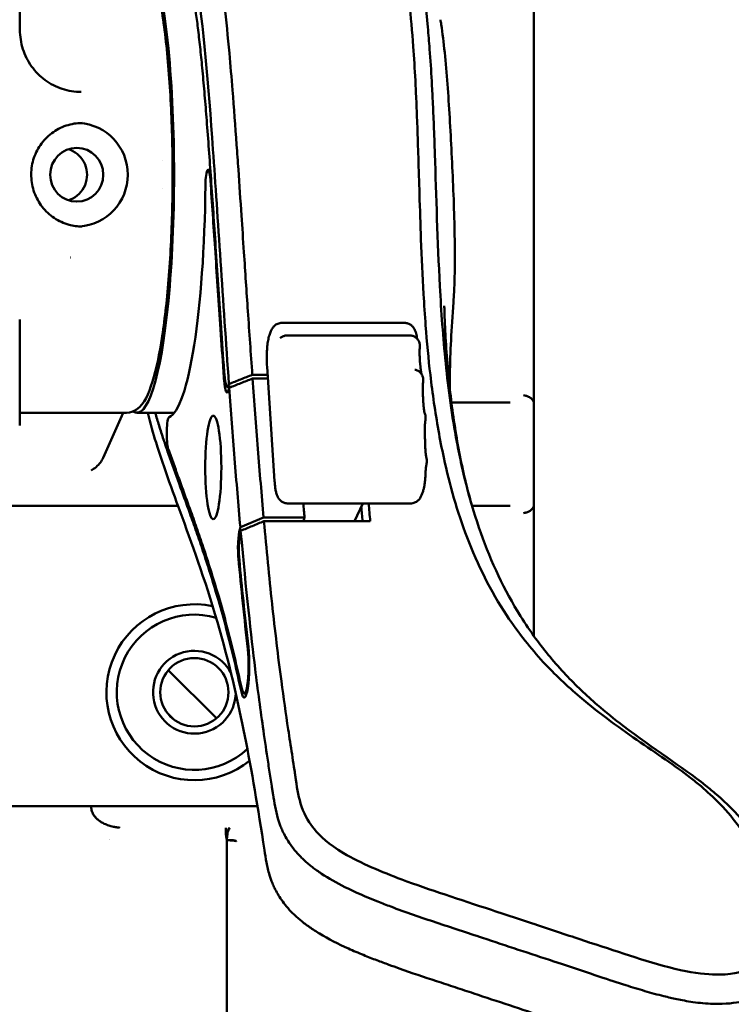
# Model space of a CAD drawing. Header units: millimetres. Extents: x 0 to 14369, y -869 to 2970.
# Tile 171 of 256: x 904 to 939, y 2346 to 2394. Entities that reach past the tile are written whole.
import ezdxf

# ---------------------------------------------------------------- set-up
doc = ezdxf.new("R2010")
doc.units = ezdxf.units.MM
doc.header["$LTSCALE"] = 10
doc.layers.add('Bemaßung (ISO)', color=7, linetype='Continuous', lineweight=25)
doc.layers.add('Sichtbar (ISO)', color=7, linetype='Continuous', lineweight=50)
doc.styles.add('Notiztext (DIN)', font='isocpeur.ttf')
doc.dimstyles.new('Standard (DIN)', dxfattribs={"dimscale": 10, "dimtxt": 3.5, "dimasz": 2.5, "dimexe": 3.175, "dimexo": 0.8, "dimgap": 0.8, "dimtad": 1, "dimrnd": 1e-08, "dimzin": 0, "dimtxsty": 'Notiztext (DIN)', "dimcen": 0.09, "dimdle": 10, "dimclrd": 256, "dimclre": 256, "dimclrt": 256, "dimadec": 0, "dimazin": 0, "dimtfac": 1, "dimtmove": 0, "dimatfit": 3, "dimfxl": 1, "dimtolj": 1, "dimtzin": 0, "dimlwd": -1, "dimlwe": -1, "dimarcsym": 0})

# ---------------------------------------------------------------- blocks, each defined once
blk = doc.blocks.new('*D18')
at = {"layer": 'Bemaßung (ISO)', "transparency": 16777216}
for p, q in [((950.555, 2563.113), (737.425, 2563.113)), ((769.175, 2161.514), (769.175, 2538.113)), ((832.862, 2136.514), (737.425, 2136.514))]:
    blk.add_line(p, q, dxfattribs=at)
for points in [[(765.009, 2538.113), (773.342, 2538.113), (769.175, 2563.113)], [(765.009, 2161.514), (773.342, 2161.514), (769.175, 2136.514)]]:
    blk.add_solid(points, dxfattribs=at)
at = {"layer": 'Defpoints', "color": 0, "transparency": 16777216}
for p in [(769.175, 2563.113), (958.555, 2563.113), (840.862, 2136.514)]:
    blk.add_point(p, dxfattribs=at)
at = {"layer": 'Bemaßung (ISO)', "transparency": 16777216, "insert": (719.175, 2284.189), "char_height": 35, "attachment_point": 1, "rotation": 90, "style": 'Notiztext (DIN)'}
blk.add_mtext('\\A1;426,60', dxfattribs=at)

msp = doc.modelspace()

# ---------------------------------------------------------------- linework, layer by layer
at = {"layer": 'Sichtbar (ISO)'}
for p, q in [((904.225, 2398.514), (904.225, 2393.514)), ((929.069, 2396.514), (929.069, 2376.514)), ((913.429, 2386.754), (913.314, 2386.754)), ((906.676, 2382.514), (906.676, 2382.514)), ((904.225, 2379.514), (904.225, 2374.514)), ((916.884, 2379.355), (922.81, 2379.355)), ((916.284, 2378.759), (916.355, 2378.95)), ((923.06, 2378.75), (917.134, 2378.75)), ((916.795, 2378.618), (916.795, 2378.618)), ((916.196, 2376.851), (915.456, 2376.851)), ((916.534, 2371.713), (916.17, 2377.242)), ((914.328, 2376.404), (914.319, 2376.377)), ((915.468, 2376.669), (916.208, 2376.669)), ((929.069, 2375.396), (929.069, 2376.514)), ((914.464, 2376.271), (914.249, 2376.271)), ((914.304, 2376.105), (914.341, 2376.222)), ((924.999, 2375.797), (924.999, 2375.796)), ((925.037, 2375.514), (925.036, 2375.514)), ((927.914, 2375.514), (925.08, 2375.514)), ((929.069, 2375.396), (929.069, 2370.632)), ((909.381, 2375.014), (904.225, 2375.014)), ((909.219, 2375.014), (908.247, 2372.839)), ((909.875, 2375.014), (911.69, 2375.014)), ((923.706, 2371.234), (923.633, 2371.038)), ((917.177, 2370.634), (923.103, 2370.634)), ((920.39, 2369.78), (920.799, 2370.634)), ((929.069, 2369.514), (929.069, 2370.632)), ((911.866, 2370.514), (892.328, 2370.514)), ((926.713, 2370.514), (926.078, 2370.514)), ((926.713, 2370.514), (927.914, 2370.514)), ((916.004, 2369.954), (914.878, 2369.483)), ((917.979, 2369.954), (916.004, 2369.954)), ((916.019, 2369.78), (921.155, 2369.78)), ((917.928, 2369.78), (917.979, 2369.954)), ((914.878, 2369.483), (914.847, 2369.377)), ((914.891, 2369.302), (914.893, 2369.31)), ((929.069, 2369.514), (929.069, 2364.225)), ((913.723, 2360.256), (911.397, 2362.582)), ((911.397, 2362.582), (913.723, 2360.256)), ((915.183, 2361.46), (915.064, 2361.46)), ((911.337, 2360.521), (911.662, 2360.196)), ((911.662, 2360.196), (911.337, 2360.521)), ((903.336, 2356.014), (915.705, 2356.014)), ((914.226, 2354.366), (914.223, 2354.379)), ((914.226, 2354.366), (914.232, 2293.662))]:
    msp.add_line(p, q, dxfattribs=at)
msp.add_circle((912.655, 2361.514), 1.65, dxfattribs=at)
for centre, radius, start, end in [((912.655, 2361.514), 4.25, 77.9901, 308.907), ((912.655, 2361.514), 3.75, 73.7065, 313.1123), ((912.655, 2361.514), 2, 27.5791, 359.0803), ((910.761, 2355.773), 2.6, 212.1629, 212.1632)]:
    msp.add_arc(centre, radius, start, end, dxfattribs=at)
for centre, major_axis, ratio, start_param, end_param in [((909.875, 2386.514), (0, 11.5), 0.156434, 3.037175, 6.387603), ((923.616, 2393.833), (-0.932, -0.173), 0.738591, 3.127369, 3.127866), ((923.596, 2393.624), (0.988, 0.152), 0.697231, 6.283111, 6.283168), ((906.969, 2386.514), (0, -2.5), 0.987688, 0.053917, 3.087675), ((909.875, 2386.514), (0, 8), 0.156434, 4.797489, 4.798029), ((913.314, 2385.954), (0, 0.8), 0.156434, 5.135492, 7.793006), ((909.875, 2386.514), (0, 8), 0.156434, 4.627069, 4.627316), ((911.323, 2386.731), (0, -11.95), 0.156434, 0.060975, 1.509821), ((914.249, 2377.271), (0, -1), 0.156434, 5.139414, 6.746605), ((914.234, 2377), (0, -1), 0.156434, 5.140851, 6.746617), ((903.925, 2374.514), (0.3, 0), 0.000259, 6.283153, 6.283403), ((911.445, 2374.005), (0, 0.8), 0.156434, 0.060975, 2.718489), ((914.92, 2368.495), (0, -1), 0.156434, 3.631367, 5.247821), ((914.964, 2368.417), (0, 1), 0.156434, 0.484039, 2.109341), ((915.064, 2362.819), (0, -1.559), 0.156434, 5.680378, 8.456789), ((915.064, 2362.819), (0, -1.359), 0.156434, 5.680378, 8.456789), ((908.471, 2355.526), (0.472, 0.07), 0.753306, 3.662225, 4.060756), ((914.177, 2354.323), (0.503, 0), 0.111618, 0.046947, 1.478934)]:
    msp.add_ellipse(centre, major_axis=major_axis, ratio=ratio, start_param=start_param, end_param=end_param, dxfattribs=at)
for centre, major_axis, ratio in [((906.969, 2386.514), (0, 1.3), 0.987688), ((913.569, 2372.372), (0, -2.5), 0.156434)]:
    msp.add_ellipse(centre, major_axis=major_axis, ratio=ratio, dxfattribs=at)
for points, knots in [([(909.381, 2398.014), (909.58, 2398.014), (909.763, 2397.931), (910.129, 2397.646), (910.266, 2397.41), (910.644, 2396.575), (910.842, 2395.809), (911.16, 2394.007), (911.282, 2393.038), (911.469, 2390.925), (911.535, 2389.786), (911.605, 2387.441), (911.611, 2386.236), (911.562, 2383.875), (911.507, 2382.72), (911.343, 2380.572), (911.233, 2379.579), (910.966, 2377.843), (910.809, 2377.106), (910.434, 2375.906), (910.268, 2375.459), (909.728, 2375.081), (909.56, 2375.014), (909.381, 2375.014)], [0, 0, 0, 0, 0.12141, 0.12141, 0.332442, 0.332442, 0.725506, 0.725506, 1.056354, 1.056354, 1.380417, 1.380417, 1.702836, 1.702836, 2.02515, 2.02515, 2.34872, 2.34872, 2.677258, 2.677258, 3.032439, 3.032439, 3.141593, 3.141593, 3.141593, 3.141593]), ([(913.852, 2396.556), (913.942, 2395.983), (914.03, 2395.358), (914.198, 2393.958), (914.276, 2393.173), (914.401, 2391.797), (914.452, 2391.201), (914.569, 2389.741), (914.635, 2388.847), (914.726, 2387.567), (914.755, 2387.165), (914.833, 2386.034), (914.884, 2385.276), (914.971, 2383.968), (915.009, 2383.389), (915.116, 2381.79), (915.176, 2380.878), (915.311, 2378.895), (915.382, 2377.869), (915.456, 2376.851)], [0.000075, 0.000075, 0.000075, 0.000075, 0.248321, 0.248321, 0.524162, 0.524162, 0.726511, 0.726511, 1.017103, 1.017103, 1.147974, 1.147974, 1.390253, 1.390253, 1.583853, 1.583853, 1.895029, 1.895029, 2.230296, 2.230296, 2.230296, 2.230296]), ([(922.813, 2396.556), (922.906, 2396.019), (922.977, 2395.435), (923.116, 2394.143), (923.181, 2393.431), (923.273, 2392.168), (923.306, 2391.616), (923.353, 2390.726), (923.37, 2390.388), (923.402, 2389.644), (923.418, 2389.236), (923.45, 2388.34), (923.466, 2387.847), (923.5, 2386.763), (923.517, 2386.172), (923.558, 2384.838), (923.581, 2384.098), (923.641, 2382.491), (923.68, 2381.64), (923.761, 2380.242), (923.795, 2379.732), (923.894, 2378.428), (923.968, 2377.63), (924.165, 2375.946), (924.296, 2375.041), (924.529, 2373.724), (924.615, 2373.282), (924.993, 2371.537), (925.364, 2370.235), (926.343, 2367.677), (926.972, 2366.407), (928.034, 2364.8), (928.335, 2364.387), (928.924, 2363.643), (929.214, 2363.305), (930.077, 2362.37), (930.664, 2361.819), (932.306, 2360.427), (933.288, 2359.731), (935.167, 2358.44), (936.061, 2357.847), (936.768, 2357.279)], [-3.362966, -3.362966, -3.362966, -3.362966, -3.212837, -3.212837, -3.049792, -3.049792, -2.929055, -2.929055, -2.856102, -2.856102, -2.769215, -2.769215, -2.665488, -2.665488, -2.541546, -2.541546, -2.391557, -2.391557, -2.196097, -2.196097, -2.085597, -2.085597, -1.911423, -1.911423, -1.714411, -1.714411, -1.615284, -1.615284, -1.317484, -1.317484, -1.002374, -1.002374, -0.889461, -0.889461, -0.78902, -0.78902, -0.605156, -0.605156, -0.305713, -0.305713, -0.000034, -0.000034, -0.000034, -0.000034]), ([(912.755, 2395.842), (913.084, 2393.842), (913.335, 2390.811), (913.792, 2384.422), (914.04, 2380.411), (914.328, 2376.404)], [-2.556137, -2.556137, -2.556137, -2.556137, -1.323071, -1.323071, 0, 0, 0, 0]), ([(925.342, 2373.607), (925.107, 2374.861), (924.935, 2376.126), (924.677, 2378.651), (924.588, 2379.9), (924.403, 2383.291), (924.346, 2385.507), (924.262, 2387.982), (924.246, 2388.451), (924.212, 2389.301), (924.195, 2389.688), (924.162, 2390.393), (924.145, 2390.714), (924.098, 2391.553), (924.064, 2392.076), (923.999, 2392.94), (923.97, 2393.292), (923.854, 2394.542), (923.746, 2395.434), (923.625, 2396.185)], [-2.455547, -2.455547, -2.455547, -2.455547, -2.059249, -2.059249, -1.68156, -1.68156, -1.020528, -1.020528, -0.866504, -0.866504, -0.737842, -0.737842, -0.630008, -0.630008, -0.452433, -0.452433, -0.32797, -0.32797, -0.000015, -0.000015, -0.000015, -0.000015]), ([(914.107, 2376.857), (914.095, 2377.017), (914.084, 2377.176), (914.073, 2377.336), (914.025, 2378.017), (913.978, 2378.697), (913.931, 2379.377), (913.889, 2379.991), (913.848, 2380.604), (913.807, 2381.215), (913.765, 2381.826), (913.725, 2382.435), (913.684, 2383.041), (913.647, 2383.592), (913.61, 2384.14), (913.573, 2384.684), (913.536, 2385.227), (913.499, 2385.767), (913.461, 2386.301), (913.427, 2386.784), (913.393, 2387.263), (913.358, 2387.736), (913.323, 2388.209), (913.288, 2388.676), (913.252, 2389.135), (913.219, 2389.552), (913.186, 2389.962), (913.151, 2390.363), (913.117, 2390.765), (913.082, 2391.157), (913.046, 2391.539), (913.013, 2391.889), (912.979, 2392.229), (912.945, 2392.558), (912.91, 2392.885), (912.875, 2393.201), (912.838, 2393.503), (912.804, 2393.783), (912.769, 2394.051), (912.734, 2394.307), (912.698, 2394.564), (912.661, 2394.809), (912.623, 2395.04)], [0, 0, 0, 0, 0.023683, 0.023683, 0.023683, 0.124664, 0.124664, 0.124664, 0.215919, 0.215919, 0.215919, 0.307147, 0.307147, 0.307147, 0.390058, 0.390058, 0.390058, 0.472881, 0.472881, 0.472881, 0.547824, 0.547824, 0.547824, 0.622832, 0.622832, 0.622832, 0.691034, 0.691034, 0.691034, 0.759265, 0.759265, 0.759265, 0.821892, 0.821892, 0.821892, 0.884313, 0.884313, 0.884313, 0.942107, 0.942107, 0.942107, 1, 1, 1, 1]), ([(904.225, 2393.514), (904.225, 2393.199), (904.274, 2392.885), (904.466, 2392.287), (904.609, 2392.003), (904.974, 2391.495), (905.196, 2391.27), (905.697, 2390.901), (905.977, 2390.757), (906.566, 2390.563), (906.875, 2390.514), (907.185, 2390.514)], [1.570796, 1.570796, 1.570796, 1.570796, 1.884956, 1.884956, 2.199115, 2.199115, 2.513274, 2.513274, 2.827433, 2.827433, 3.141593, 3.141593, 3.141593, 3.141593]), ([(924.585, 2393.776), (924.714, 2392.931), (924.808, 2391.944), (924.967, 2389.842), (925.033, 2388.702), (925.15, 2386.375), (925.201, 2385.155), (925.251, 2382.891), (925.254, 2381.813), (925.198, 2380.682), (925.189, 2380.524), (925.178, 2380.368)], [0, 0, 0, 0, 0.348745, 0.348745, 0.696426, 0.696426, 1.052933, 1.052933, 1.391897, 1.391897, 1.448128, 1.448128, 1.448128, 1.448128]), ([(907.235, 2389.014), (906.972, 2389.014), (906.708, 2388.971), (906.208, 2388.802), (905.972, 2388.677), (905.55, 2388.358), (905.364, 2388.164), (905.063, 2387.726), (904.947, 2387.483), (904.797, 2386.972), (904.763, 2386.705), (904.779, 2386.172), (904.829, 2385.908), (905.009, 2385.407), (905.139, 2385.172), (905.464, 2384.754), (905.661, 2384.572), (906.1, 2384.279), (906.343, 2384.168), (906.805, 2384.043), (907.02, 2384.014), (907.235, 2384.014)], [0, 0, 0, 0, 0.321024, 0.321024, 0.641833, 0.641833, 0.962099, 0.962099, 1.281738, 1.281738, 1.600911, 1.600911, 1.919935, 1.919935, 2.239175, 2.239175, 2.558925, 2.558925, 2.879305, 2.879305, 3.141593, 3.141593, 3.141593, 3.141593]), ([(906.571, 2385.278), (906.603, 2385.288), (906.634, 2385.3), (906.825, 2385.379), (906.971, 2385.479), (907.203, 2385.71), (907.304, 2385.856), (907.438, 2386.176), (907.472, 2386.35), (907.472, 2386.677), (907.438, 2386.852), (907.304, 2387.172), (907.203, 2387.318), (906.971, 2387.548), (906.825, 2387.648), (906.634, 2387.728), (906.603, 2387.739), (906.571, 2387.75)], [0.0395461, 0.0395461, 0.0395461, 0.0395461, 0.0490635, 0.0490635, 0.0981269, 0.0981269, 0.1471892, 0.1471892, 0.1962515, 0.1962515, 0.2453138, 0.2453138, 0.294376, 0.294376, 0.3434395, 0.3434395, 0.3529569, 0.3529569, 0.3529569, 0.3529569]), ([(913.428, 2386.283), (913.43, 2386.261), (913.469, 2385.707), (913.544, 2384.607), (913.659, 2382.91), (913.778, 2381.138), (913.906, 2379.232), (914.012, 2377.712), (914.076, 2376.807), (914.092, 2376.584)], [0, 0, 0, 0, 0.00678, 0.177354, 0.348111, 0.535997, 0.723938, 0.93191, 1, 1, 1, 1]), ([(924.735, 2380.187), (924.735, 2380.187), (924.735, 2380.187), (924.735, 2380.185), (924.735, 2380.182), (924.735, 2380.175), (924.735, 2380.17), (924.735, 2380.151), (924.736, 2380.138), (924.737, 2380.091), (924.738, 2380.056), (924.742, 2379.93), (924.745, 2379.832), (924.758, 2379.442), (924.772, 2379.135), (924.838, 2377.9), (924.914, 2376.94), (925.127, 2375.079), (925.259, 2374.176), (925.509, 2372.836), (925.602, 2372.39), (925.805, 2371.512), (925.923, 2371.054), (926.023, 2370.704)], [0.779896, 0.779896, 0.779896, 0.779896, 0.781178, 0.781178, 0.783441, 0.783441, 0.787127, 0.787127, 0.794013, 0.794013, 0.808842, 0.808842, 0.846074, 0.846074, 0.955575, 0.955575, 1.284034, 1.284034, 1.59178, 1.59178, 1.746238, 1.746238, 1.901836, 1.901836, 1.901836, 1.901836]), ([(925.178, 2380.36), (925.085, 2379.047), (925.02, 2377.94), (924.998, 2376.654), (924.996, 2376.443), (924.996, 2376.233)], [0, 0, 0, 0, 0.5733904, 0.5733904, 0.6873579, 0.6873579, 0.6873579, 0.6873579]), ([(916.355, 2378.95), (916.363, 2378.972), (916.372, 2378.994), (916.394, 2379.042), (916.408, 2379.068), (916.444, 2379.125), (916.467, 2379.156), (916.534, 2379.225), (916.58, 2379.264), (916.696, 2379.323), (916.761, 2379.345), (916.849, 2379.354), (916.866, 2379.355), (916.884, 2379.355)], [5.0192644, 5.0192644, 5.0192644, 5.0192644, 5.0989632, 5.0989632, 5.178662, 5.178662, 5.2583607, 5.2583607, 5.3380595, 5.3380595, 5.4019451, 5.4019451, 5.4177582, 5.4177582, 5.4177582, 5.4177582]), ([(922.81, 2379.355), (922.868, 2379.355), (922.926, 2379.344), (923.032, 2379.309), (923.078, 2379.283), (923.162, 2379.225), (923.195, 2379.191), (923.256, 2379.119), (923.278, 2379.082), (923.323, 2378.998), (923.339, 2378.954), (923.367, 2378.869), (923.378, 2378.828), (923.397, 2378.742), (923.405, 2378.699), (923.414, 2378.642), (923.416, 2378.631), (923.418, 2378.621)], [5.4177582, 5.4177582, 5.4177582, 5.4177582, 5.4699443, 5.4699443, 5.5273331, 5.5273331, 5.6004038, 5.6004038, 5.7029297, 5.7029297, 5.8642645, 5.8642645, 6.0255992, 6.0255992, 6.186934, 6.186934, 6.224432, 6.224432, 6.224432, 6.224432]), ([(916.17, 2377.242), (916.163, 2377.349), (916.159, 2377.46), (916.156, 2377.685), (916.157, 2377.799), (916.165, 2378.02), (916.172, 2378.127), (916.191, 2378.329), (916.203, 2378.422), (916.234, 2378.596), (916.252, 2378.674), (916.284, 2378.759)], [3.448468, 3.448468, 3.448468, 3.448468, 3.762627, 3.762627, 4.076787, 4.076787, 4.390946, 4.390946, 4.705105, 4.705105, 5.019264, 5.019264, 5.019264, 5.019264]), ([(916.795, 2378.618), (916.836, 2378.656), (916.884, 2378.687), (916.985, 2378.73), (917.038, 2378.744), (917.106, 2378.75), (917.12, 2378.75), (917.134, 2378.75)], [0, 0, 0, 0, 0.0167094, 0.0167094, 0.03284479, 0.03284479, 0.03703316, 0.03703316, 0.03703316, 0.03703316]), ([(923.06, 2378.75), (923.112, 2378.75), (923.166, 2378.742), (923.265, 2378.708), (923.312, 2378.683), (923.395, 2378.621), (923.432, 2378.583), (923.492, 2378.498), (923.515, 2378.449), (923.545, 2378.349), (923.553, 2378.295), (923.552, 2378.236), (923.551, 2378.23), (923.551, 2378.223)], [0, 0, 0, 0, 0.0158294, 0.0158294, 0.0314221, 0.0314221, 0.04700489, 0.04700489, 0.06269612, 0.06269612, 0.07863314, 0.07863314, 0.08060408, 0.08060408, 0.08060408, 0.08060408]), ([(923.566, 2377.406), (923.561, 2377.451), (923.557, 2377.5), (923.55, 2377.604), (923.547, 2377.659), (923.544, 2377.771), (923.542, 2377.828), (923.542, 2377.943), (923.543, 2378.001), (923.546, 2378.114), (923.548, 2378.17), (923.551, 2378.223)], [3.2598772, 3.2598772, 3.2598772, 3.2598772, 3.4474307, 3.4474307, 3.6349843, 3.6349843, 3.8225379, 3.8225379, 4.0100914, 4.0100914, 4.1975135, 4.1975135, 4.1975135, 4.1975135]), ([(923.594, 2377.124), (923.592, 2377.143), (923.59, 2377.162), (923.587, 2377.2), (923.585, 2377.219), (923.581, 2377.257), (923.579, 2377.275), (923.575, 2377.313), (923.573, 2377.332), (923.57, 2377.369), (923.568, 2377.387), (923.566, 2377.406)], [6.13225173, 6.13225173, 6.13225173, 6.13225173, 6.13878155, 6.13878155, 6.14531136, 6.14531136, 6.15184117, 6.15184117, 6.15837099, 6.15837099, 6.1649008, 6.1649008, 6.1649008, 6.1649008]), ([(915.456, 2376.851), (915.268, 2376.776), (915.079, 2376.702), (914.703, 2376.553), (914.515, 2376.478), (914.328, 2376.404)], [-0.141508, -0.141508, -0.141508, -0.141508, -0.0707358, -0.0707358, -0.0000006, -0.0000006, -0.0000006, -0.0000006]), ([(923.315, 2377.095), (923.368, 2377.085), (923.419, 2377.067), (923.511, 2377.016), (923.553, 2376.982), (923.623, 2376.906), (923.653, 2376.861), (923.695, 2376.767), (923.709, 2376.715), (923.717, 2376.632), (923.717, 2376.6), (923.714, 2376.569)], [0, 0, 0, 0, 0.01596007, 0.01596007, 0.03163757, 0.03163757, 0.04724508, 0.04724508, 0.06284731, 0.06284731, 0.07241895, 0.07241895, 0.07241895, 0.07241895]), ([(923.594, 2377.124), (923.599, 2377.075), (923.604, 2377.031), (923.615, 2376.953), (923.621, 2376.921), (923.627, 2376.896)], [2.9906591, 2.9906591, 2.9906591, 2.9906591, 3.188167, 3.188167, 3.3851315, 3.3851315, 3.3851315, 3.3851315]), ([(914.341, 2376.222), (914.529, 2376.297), (914.717, 2376.371), (915.092, 2376.52), (915.28, 2376.595), (915.468, 2376.669)], [-0.1414596, -0.1414596, -0.1414596, -0.1414596, -0.0707421, -0.0707421, -0.0000296, -0.0000296, -0.0000296, -0.0000296]), ([(915.468, 2376.669), (915.55, 2375.525), (915.635, 2374.398), (915.813, 2372.156), (915.906, 2371.047), (916.004, 2369.954)], [-0.7535239, -0.7535239, -0.7535239, -0.7535239, -0.377716, -0.377716, -0.0000033, -0.0000033, -0.0000033, -0.0000033]), ([(923.706, 2375.746), (923.702, 2375.798), (923.7, 2375.852), (923.696, 2375.964), (923.695, 2376.022), (923.694, 2376.137), (923.695, 2376.195), (923.698, 2376.308), (923.7, 2376.364), (923.706, 2376.471), (923.71, 2376.521), (923.714, 2376.569)], [3.4443938, 3.4443938, 3.4443938, 3.4443938, 3.6321244, 3.6321244, 3.8198549, 3.8198549, 4.0075854, 4.0075854, 4.1953159, 4.1953159, 4.3828644, 4.3828644, 4.3828644, 4.3828644]), ([(914.341, 2376.222), (914.423, 2375.088), (914.509, 2373.941), (914.687, 2371.69), (914.78, 2370.577), (914.878, 2369.483)], [-0.757357, -0.757357, -0.757357, -0.757357, -0.3779386, -0.3779386, -0.000001, -0.000001, -0.000001, -0.000001]), ([(928.569, 2375.859), (928.605, 2375.855), (928.641, 2375.847), (928.677, 2375.837), (928.69, 2375.834), (928.702, 2375.83), (928.714, 2375.826), (928.735, 2375.819), (928.756, 2375.811), (928.776, 2375.803), (928.801, 2375.792), (928.825, 2375.78), (928.848, 2375.767), (928.852, 2375.764), (928.856, 2375.762), (928.86, 2375.76), (928.873, 2375.752), (928.885, 2375.744), (928.896, 2375.737), (928.907, 2375.729), (928.918, 2375.721), (928.928, 2375.713), (928.938, 2375.704), (928.948, 2375.696), (928.957, 2375.687), (928.967, 2375.678), (928.976, 2375.669), (928.984, 2375.66), (929.003, 2375.639), (929.019, 2375.617), (929.032, 2375.595)], [0.0000014, 0.0000014, 0.0000014, 0.0000014, 0.1846104, 0.1846104, 0.1846104, 0.25, 0.25, 0.25, 0.3599733, 0.3599733, 0.3599733, 0.5, 0.5, 0.5, 0.5237855, 0.5237855, 0.5237855, 0.600271, 0.600271, 0.600271, 0.6748101, 0.6748101, 0.6748101, 0.75, 0.75, 0.75, 0.8270836, 0.8270836, 0.8270836, 1, 1, 1, 1]), ([(923.727, 2375.416), (923.725, 2375.438), (923.724, 2375.46), (923.721, 2375.504), (923.72, 2375.526), (923.717, 2375.57), (923.716, 2375.592), (923.713, 2375.636), (923.712, 2375.658), (923.709, 2375.702), (923.707, 2375.724), (923.706, 2375.746)], [5.9455638, 5.9455638, 5.9455638, 5.9455638, 5.95252786, 5.95252786, 5.95949193, 5.95949193, 5.966456, 5.966456, 5.97342006, 5.97342006, 5.98038413, 5.98038413, 5.98038413, 5.98038413]), ([(923.727, 2375.416), (923.73, 2375.362), (923.734, 2375.31), (923.743, 2375.216), (923.749, 2375.172), (923.76, 2375.097), (923.766, 2375.065), (923.774, 2375.026), (923.777, 2375.014), (923.779, 2375.006)], [2.8039711, 2.8039711, 2.8039711, 2.8039711, 2.9960701, 2.9960701, 3.1881691, 3.1881691, 3.3802681, 3.3802681, 3.5024342, 3.5024342, 3.5024342, 3.5024342]), ([(929.032, 2375.595), (929.038, 2375.585), (929.044, 2375.571), (929.054, 2375.539), (929.06, 2375.514), (929.067, 2375.462), (929.069, 2375.426), (929.069, 2375.396)], [0.3238018, 0.3238018, 0.3238018, 0.3238018, 0.32839738, 0.32839738, 0.33531842, 0.33531842, 0.34441644, 0.34441644, 0.34441644, 0.34441644]), ([(916.041, 2353.885), (915.417, 2357.979), (914.826, 2361.084), (913.386, 2366.317), (912.75, 2368.103), (911.656, 2371.087), (911.193, 2372.308), (910.671, 2374.01), (910.536, 2374.485), (910.404, 2375.015)], [-3.808651, -3.808651, -3.808651, -3.808651, -2.511642, -2.511642, -1.551379, -1.551379, -0.688068, -0.688068, -0.400718, -0.400718, -0.400718, -0.400718]), ([(910.764, 2375.014), (910.824, 2374.806), (910.885, 2374.603), (910.947, 2374.403), (911.019, 2374.172), (911.092, 2373.946), (911.166, 2373.723), (911.24, 2373.501), (911.315, 2373.282), (911.39, 2373.064), (911.474, 2372.824), (911.558, 2372.586), (911.643, 2372.349), (911.729, 2372.112), (911.814, 2371.876), (911.9, 2371.64), (911.995, 2371.379), (912.09, 2371.118), (912.186, 2370.855), (912.282, 2370.592), (912.377, 2370.327), (912.474, 2370.059), (912.58, 2369.762), (912.686, 2369.461), (912.793, 2369.154), (912.899, 2368.847), (913.006, 2368.535), (913.112, 2368.215), (913.23, 2367.86), (913.347, 2367.496), (913.465, 2367.121), (913.582, 2366.745), (913.699, 2366.359), (913.815, 2365.959), (913.944, 2365.514), (914.073, 2365.051), (914.2, 2364.572), (914.327, 2364.095), (914.453, 2363.601), (914.577, 2363.075), (914.694, 2362.576), (914.809, 2362.048), (914.926, 2361.535)], [0.1872779, 0.1872779, 0.1872779, 0.1872779, 0.2263118, 0.2263118, 0.2263118, 0.2713186, 0.2713186, 0.2713186, 0.3162868, 0.3162868, 0.3162868, 0.3659827, 0.3659827, 0.3659827, 0.4157318, 0.4157318, 0.4157318, 0.4704712, 0.4704712, 0.4704712, 0.5252266, 0.5252266, 0.5252266, 0.5858181, 0.5858181, 0.5858181, 0.6463583, 0.6463583, 0.6463583, 0.7134722, 0.7134722, 0.7134722, 0.7805648, 0.7805648, 0.7805648, 0.8551772, 0.8551772, 0.8551772, 0.9294598, 0.9294598, 0.9294598, 1, 1, 1, 1]), ([(923.759, 2375.041), (923.786, 2374.998), (923.807, 2374.949), (923.831, 2374.85), (923.835, 2374.798), (923.83, 2374.739), (923.829, 2374.731), (923.828, 2374.723)], [0, 0, 0, 0, 0.01548411, 0.01548411, 0.03068098, 0.03068098, 0.03322682, 0.03322682, 0.03322682, 0.03322682]), ([(923.797, 2373.932), (923.795, 2373.988), (923.794, 2374.045), (923.793, 2374.161), (923.794, 2374.219), (923.797, 2374.332), (923.799, 2374.388), (923.805, 2374.495), (923.809, 2374.546), (923.817, 2374.641), (923.822, 2374.684), (923.828, 2374.723)], [3.6310818, 3.6310818, 3.6310818, 3.6310818, 3.819101, 3.819101, 4.0071203, 4.0071203, 4.1951395, 4.1951395, 4.3831587, 4.3831587, 4.5709824, 4.5709824, 4.5709824, 4.5709824]), ([(923.812, 2373.412), (923.811, 2373.447), (923.81, 2373.482), (923.808, 2373.551), (923.807, 2373.586), (923.805, 2373.655), (923.804, 2373.69), (923.802, 2373.759), (923.801, 2373.794), (923.799, 2373.863), (923.798, 2373.897), (923.797, 2373.932)], [5.74185215, 5.74185215, 5.74185215, 5.74185215, 5.75222096, 5.75222096, 5.76258977, 5.76258977, 5.77295857, 5.77295857, 5.78332738, 5.78332738, 5.79369619, 5.79369619, 5.79369619, 5.79369619]), ([(937.362, 2357.011), (936.215, 2357.921), (934.825, 2358.787), (932.951, 2360.221), (932.536, 2360.556), (931.6, 2361.366), (931.09, 2361.847), (930.081, 2362.918), (929.596, 2363.502), (928.893, 2364.465), (928.652, 2364.82), (927.63, 2366.452), (927.001, 2367.801), (926.249, 2369.919), (926.03, 2370.644), (925.743, 2371.742), (925.654, 2372.111), (925.489, 2372.856), (925.413, 2373.232), (925.342, 2373.607)], [0.000018, 0.000018, 0.000018, 0.000018, 0.490719, 0.490719, 0.639476, 0.639476, 0.832712, 0.832712, 1.043413, 1.043413, 1.163123, 1.163123, 1.577609, 1.577609, 1.785356, 1.785356, 1.889805, 1.889805, 1.994624, 1.994624, 1.994624, 1.994624]), ([(914.943, 2361.699), (914.827, 2362.211), (914.591, 2363.298), (914.216, 2364.764), (913.844, 2366.106), (913.479, 2367.311), (913.137, 2368.369), (912.806, 2369.342), (912.496, 2370.217), (912.198, 2371.041), (911.921, 2371.8), (911.655, 2372.532), (911.483, 2373.016), (911.397, 2373.266), (911.393, 2373.275)], [0, 0, 0, 0, 0.102875, 0.211208, 0.320022, 0.417869, 0.515747, 0.604038, 0.692404, 0.772259, 0.85209, 0.924643, 0.997119, 1, 1, 1, 1]), ([(923.812, 2373.412), (923.814, 2373.355), (923.816, 2373.299), (923.822, 2373.192), (923.826, 2373.141), (923.835, 2373.047), (923.84, 2373.003), (923.851, 2372.926), (923.856, 2372.893), (923.867, 2372.842), (923.872, 2372.824), (923.874, 2372.817)], [2.6002595, 2.6002595, 2.6002595, 2.6002595, 2.7889908, 2.7889908, 2.9777222, 2.9777222, 3.1664535, 3.1664535, 3.3551848, 3.3551848, 3.5423657, 3.5423657, 3.5423657, 3.5423657]), ([(907.665, 2372.232), (907.817, 2372.31), (907.995, 2372.453), (908.164, 2372.681), (908.209, 2372.757), (908.246, 2372.84)], [-0.4710312, -0.4710312, -0.4710312, -0.4710312, -0.3911375, -0.3911375, -0.360514, -0.360514, -0.360514, -0.360514]), ([(923.881, 2372.566), (923.878, 2372.551), (923.874, 2372.531), (923.865, 2372.483), (923.86, 2372.454), (923.852, 2372.39), (923.848, 2372.354), (923.84, 2372.279), (923.837, 2372.238), (923.832, 2372.154), (923.829, 2372.11), (923.828, 2372.065)], [1.4274176, 1.4274176, 1.4274176, 1.4274176, 1.5795271, 1.5795271, 1.7318522, 1.7318522, 1.8841773, 1.8841773, 2.0365024, 2.0365024, 2.1888275, 2.1888275, 2.1888275, 2.1888275]), ([(923.874, 2372.817), (923.889, 2372.77), (923.896, 2372.719), (923.894, 2372.634), (923.89, 2372.599), (923.881, 2372.566)], [0, 0, 0, 0, 0.01501051, 0.01501051, 0.02540957, 0.02540957, 0.02540957, 0.02540957]), ([(923.706, 2371.234), (923.724, 2371.284), (923.737, 2371.331), (923.76, 2371.429), (923.77, 2371.479), (923.787, 2371.583), (923.794, 2371.638), (923.807, 2371.753), (923.813, 2371.813), (923.821, 2371.937), (923.825, 2372), (923.828, 2372.065)], [4.4055135, 4.4055135, 4.4055135, 4.4055135, 4.5904948, 4.5904948, 4.7754762, 4.7754762, 4.9604575, 4.9604575, 5.1454389, 5.1454389, 5.3304202, 5.3304202, 5.3304202, 5.3304202]), ([(917.177, 2370.634), (917.119, 2370.634), (917.061, 2370.644), (916.955, 2370.679), (916.909, 2370.705), (916.826, 2370.764), (916.793, 2370.797), (916.731, 2370.869), (916.71, 2370.906), (916.661, 2370.997), (916.643, 2371.046), (916.61, 2371.156), (916.596, 2371.216), (916.572, 2371.345), (916.563, 2371.413), (916.546, 2371.558), (916.539, 2371.634), (916.534, 2371.713)], [2.276166, 2.276166, 2.276166, 2.276166, 2.328352, 2.328352, 2.38574, 2.38574, 2.458811, 2.458811, 2.561337, 2.561337, 2.745569, 2.745569, 2.98003, 2.98003, 3.21449, 3.21449, 3.448468, 3.448468, 3.448468, 3.448468]), ([(923.633, 2371.038), (923.625, 2371.016), (923.615, 2370.994), (923.593, 2370.946), (923.579, 2370.92), (923.543, 2370.864), (923.52, 2370.832), (923.453, 2370.763), (923.408, 2370.724), (923.291, 2370.665), (923.226, 2370.643), (923.139, 2370.634), (923.121, 2370.634), (923.103, 2370.634)], [1.8776718, 1.8776718, 1.8776718, 1.8776718, 1.9573706, 1.9573706, 2.0370693, 2.0370693, 2.1167681, 2.1167681, 2.1964668, 2.1964668, 2.2603524, 2.2603524, 2.2761656, 2.2761656, 2.2761656, 2.2761656]), ([(929.032, 2370.432), (929.038, 2370.443), (929.044, 2370.456), (929.054, 2370.488), (929.06, 2370.514), (929.067, 2370.565), (929.069, 2370.602), (929.069, 2370.632)], [-0.15715175, -0.15715175, -0.15715175, -0.15715175, -0.15254905, -0.15254905, -0.14562801, -0.14562801, -0.13652999, -0.13652999, -0.13652999, -0.13652999]), ([(928.569, 2370.168), (928.619, 2370.175), (928.718, 2370.198), (928.854, 2370.258), (928.963, 2370.338), (929.013, 2370.4), (929.032, 2370.432)], [0.0000005, 0.0000005, 0.0000005, 0.0000005, 0.25, 0.5, 0.75, 0.9999995, 0.9999995, 0.9999995, 0.9999995]), ([(916.019, 2369.78), (915.831, 2369.702), (915.644, 2369.623), (915.268, 2369.466), (915.081, 2369.388), (914.893, 2369.31)], [0.000001, 0.000001, 0.000001, 0.000001, 0.0707406, 0.0707406, 0.1414246, 0.1414246, 0.1414246, 0.1414246]), ([(916.019, 2369.78), (916.079, 2369.102), (916.142, 2368.431), (916.273, 2367.099), (916.341, 2366.441), (916.554, 2364.488), (916.699, 2363.251), (916.965, 2361.249), (917.076, 2360.475), (917.252, 2359.314), (917.314, 2358.916), (917.407, 2358.317), (917.438, 2358.112), (917.485, 2357.803), (917.5, 2357.698), (917.523, 2357.541), (917.531, 2357.489), (917.542, 2357.41), (917.546, 2357.384), (917.551, 2357.344), (917.553, 2357.331), (917.557, 2357.302), (917.56, 2357.282), (917.56, 2357.278)], [0.000001, 0.000001, 0.000001, 0.000001, 0.234789, 0.234789, 0.471938, 0.471938, 0.948633, 0.948633, 1.262356, 1.262356, 1.430406, 1.430406, 1.518702, 1.518702, 1.563761, 1.563761, 1.586453, 1.586453, 1.597825, 1.597825, 1.603515, 1.603515, 1.610164, 1.610164, 1.610164, 1.610164]), ([(914.893, 2369.31), (915.158, 2366.374), (915.397, 2364.24), (915.721, 2361.613), (915.854, 2360.627), (916.066, 2359.145), (916.14, 2358.639), (916.256, 2357.879), (916.296, 2357.62), (916.357, 2357.231), (916.377, 2357.1), (916.409, 2356.903), (916.419, 2356.836), (916.435, 2356.737), (916.44, 2356.704), (916.452, 2356.627), (916.46, 2356.579), (916.461, 2356.572)], [-0.1060529, -0.1060529, -0.1060529, -0.1060529, -0.0611121, -0.0611121, -0.0321377, -0.0321377, -0.0167402, -0.0167402, -0.0087014, -0.0087014, -0.0045841, -0.0045841, -0.0024994, -0.0024994, -0.0014504, -0.0014504, -0.0000659, -0.0000659, -0.0000659, -0.0000659]), ([(914.786, 2367.985), (914.854, 2367.256), (914.998, 2365.763), (915.159, 2364.333), (915.239, 2363.589)], [0, 0, 0, 0, 0.485604, 1, 1, 1, 1]), ([(915.265, 2363.703), (915.184, 2364.449), (915.102, 2365.182), (915.024, 2365.932), (914.956, 2366.58), (914.892, 2367.24), (914.83, 2367.904)], [0, 0, 0, 0, 0.536234, 0.536234, 0.536234, 1, 1, 1, 1]), ([(927.021, 2350.996), (925.45, 2351.517), (924.046, 2351.96), (921.72, 2352.828), (920.708, 2353.246), (919.143, 2354.176), (918.731, 2354.56), (918.243, 2355.164), (918.004, 2355.515), (917.701, 2356.39), (917.632, 2356.808), (917.56, 2357.278)], [0.000011, 0.000011, 0.000011, 0.000011, 0.503533, 0.503533, 0.854031, 0.854031, 1.158892, 1.158892, 1.375828, 1.375828, 1.54991, 1.54991, 1.54991, 1.54991]), ([(936.768, 2357.279), (936.853, 2357.211), (936.938, 2357.143), (937.105, 2357.006), (937.187, 2356.937), (937.268, 2356.867)], [0.00004543, 0.00004543, 0.00004543, 0.00004543, 0.03654688, 0.03654688, 0.073052, 0.073052, 0.073052, 0.073052]), ([(937.268, 2356.867), (937.811, 2356.394), (938.544, 2355.682), (939.609, 2354.128), (939.945, 2353.517), (940.623, 2351.828), (940.705, 2350.943), (940.632, 2349.633), (940.415, 2349.192), (940.073, 2348.615), (939.824, 2348.413), (939.34, 2348.091), (939.027, 2348.004), (938.627, 2347.912), (938.308, 2347.867), (937.418, 2347.878), (936.867, 2347.941), (935.406, 2348.257), (934.662, 2348.479), (933.945, 2348.709)], [0.000006, 0.000006, 0.000006, 0.000006, 0.245967, 0.245967, 0.389761, 0.389761, 0.642428, 0.642428, 0.950425, 0.950425, 1.436372, 1.436372, 2.320459, 2.320459, 3.629187, 3.629187, 5.05232, 5.05232, 6.5324, 6.5324, 6.5324, 6.5324]), ([(937.896, 2356.571), (937.811, 2356.644), (937.725, 2356.717), (937.547, 2356.863), (937.455, 2356.938), (937.362, 2357.011)], [0.00000846, 0.00000846, 0.00000846, 0.00000846, 0.03811346, 0.03811346, 0.07806351, 0.07806351, 0.07806351, 0.07806351]), ([(916.461, 2356.571), (916.488, 2356.397), (916.522, 2356.184), (916.595, 2355.797), (916.638, 2355.604), (916.731, 2355.283), (916.774, 2355.156), (916.853, 2354.955), (916.885, 2354.883), (917.008, 2354.619), (917.115, 2354.429), (917.397, 2354.006), (917.585, 2353.775), (917.853, 2353.502), (917.908, 2353.449), (918.089, 2353.281), (918.22, 2353.171), (918.5, 2352.955), (918.648, 2352.85), (919.154, 2352.516), (919.537, 2352.301), (920.44, 2351.847), (920.977, 2351.615), (921.73, 2351.317), (921.941, 2351.236), (922.87, 2350.888), (923.608, 2350.635), (924.719, 2350.264), (925.061, 2350.152), (925.887, 2349.881), (926.205, 2349.777), (926.575, 2349.653)], [0.000042, 0.000042, 0.000042, 0.000042, 0.073898, 0.073898, 0.147678, 0.147678, 0.196568, 0.196568, 0.224371, 0.224371, 0.298565, 0.298565, 0.394285, 0.394285, 0.418026, 0.418026, 0.46946, 0.46946, 0.522397, 0.522397, 0.644097, 0.644097, 0.805557, 0.805557, 0.86594, 0.86594, 1.081865, 1.081865, 1.189901, 1.189901, 1.304567, 1.304567, 1.304567, 1.304567]), ([(933.513, 2347.361), (933.815, 2347.265), (934.119, 2347.171), (934.73, 2346.992), (935.038, 2346.908), (935.557, 2346.779), (935.766, 2346.731), (936.095, 2346.663), (936.216, 2346.639), (936.475, 2346.592), (936.614, 2346.57), (936.911, 2346.527), (937.07, 2346.508), (937.398, 2346.477), (937.566, 2346.466), (938.364, 2346.442), (938.808, 2346.509), (939.148, 2346.583), (939.199, 2346.595), (939.345, 2346.633), (939.439, 2346.661), (939.626, 2346.725), (939.719, 2346.762), (939.991, 2346.884), (940.161, 2346.979), (940.392, 2347.14), (940.466, 2347.197), (940.607, 2347.319), (940.674, 2347.384), (940.803, 2347.521), (940.864, 2347.593), (940.98, 2347.747), (941.035, 2347.828), (941.117, 2347.963), (941.146, 2348.017), (941.234, 2348.186), (941.286, 2348.305), (941.383, 2348.566), (941.425, 2348.71), (941.498, 2349.022), (941.524, 2349.191), (941.56, 2349.556), (941.565, 2349.753), (941.553, 2350.189), (941.529, 2350.433), (941.453, 2350.933), (941.397, 2351.196), (941.2, 2351.915), (941.029, 2352.37), (940.736, 2352.986), (940.651, 2353.153), (940.48, 2353.465), (940.397, 2353.609), (940.232, 2353.878), (940.152, 2354.003), (939.925, 2354.344), (939.771, 2354.558), (939.485, 2354.928), (939.358, 2355.085), (938.827, 2355.704), (938.383, 2356.148), (937.896, 2356.571)], [0.000034, 0.000034, 0.000034, 0.000034, 0.09633, 0.09633, 0.192715, 0.192715, 0.257494, 0.257494, 0.294846, 0.294846, 0.337504, 0.337504, 0.386108, 0.386108, 0.437491, 0.437491, 0.630652, 0.630652, 0.665334, 0.665334, 0.731033, 0.731033, 0.799543, 0.799543, 0.939198, 0.939198, 1.01026, 1.01026, 1.083771, 1.083771, 1.160782, 1.160782, 1.24234, 1.24234, 1.293914, 1.293914, 1.405154, 1.405154, 1.53492, 1.53492, 1.684273, 1.684273, 1.85575, 1.85575, 2.062073, 2.062073, 2.289587, 2.289587, 2.688249, 2.688249, 2.837955, 2.837955, 2.968968, 2.968968, 3.083372, 3.083372, 3.283383, 3.283383, 3.43326, 3.43326, 3.883176, 3.883176, 3.883176, 3.883176]), ([(907.664, 2355.963), (907.665, 2355.957), (907.666, 2355.951), (907.667, 2355.945), (907.667, 2355.939), (907.668, 2355.933), (907.669, 2355.927), (907.671, 2355.915), (907.673, 2355.903), (907.675, 2355.891), (907.677, 2355.883), (907.678, 2355.875), (907.68, 2355.866), (907.683, 2355.852), (907.686, 2355.837), (907.689, 2355.823), (907.699, 2355.779), (907.712, 2355.737), (907.726, 2355.699), (907.741, 2355.661), (907.758, 2355.626), (907.776, 2355.593), (907.785, 2355.578), (907.795, 2355.562), (907.805, 2355.548), (907.815, 2355.533), (907.826, 2355.518), (907.837, 2355.505), (907.86, 2355.477), (907.884, 2355.452), (907.908, 2355.428), (907.913, 2355.423), (907.917, 2355.419), (907.922, 2355.415), (907.942, 2355.396), (907.963, 2355.378), (907.986, 2355.361), (908.019, 2355.336), (908.053, 2355.311), (908.088, 2355.288)], [0, 0, 0, 0, 0.016432, 0.016432, 0.016432, 0.033805, 0.033805, 0.033805, 0.068551, 0.068551, 0.068551, 0.093151, 0.093151, 0.093151, 0.138045, 0.138045, 0.138045, 0.277031, 0.277031, 0.277031, 0.416018, 0.416018, 0.416018, 0.484462, 0.484462, 0.484462, 0.555004, 0.555004, 0.555004, 0.694657, 0.694657, 0.694657, 0.719961, 0.719961, 0.719961, 0.832977, 0.832977, 0.832977, 1, 1, 1, 1]), ([(907.664, 2355.963), (907.665, 2355.957), (907.667, 2355.944), (907.671, 2355.92), (907.678, 2355.88), (907.694, 2355.803), (907.725, 2355.704), (907.776, 2355.6), (907.86, 2355.482), (907.966, 2355.378), (908.053, 2355.312), (908.088, 2355.288)], [0, 0, 0, 0, 0.021462, 0.042634, 0.084117, 0.163754, 0.311394, 0.447972, 0.578291, 0.838978, 1, 1, 1, 1]), ([(908.235, 2355.198), (908.241, 2355.195), (908.247, 2355.192), (908.253, 2355.189), (908.286, 2355.172), (908.32, 2355.157), (908.354, 2355.143), (908.388, 2355.128), (908.424, 2355.114), (908.459, 2355.101), (908.495, 2355.088), (908.532, 2355.076), (908.568, 2355.065), (908.606, 2355.053), (908.644, 2355.042), (908.682, 2355.033), (908.721, 2355.023), (908.76, 2355.014), (908.8, 2355.007), (908.82, 2355.003), (908.84, 2354.999), (908.86, 2354.996), (908.88, 2354.992), (908.901, 2354.989), (908.921, 2354.986), (908.942, 2354.984), (908.963, 2354.981), (908.983, 2354.979), (908.994, 2354.977), (909.004, 2354.976), (909.015, 2354.975), (909.026, 2354.974), (909.036, 2354.973), (909.047, 2354.972)], [0.011333, 0.011333, 0.011333, 0.011333, 0.0344381, 0.0344381, 0.0344381, 0.1626755, 0.1626755, 0.1626755, 0.2939442, 0.2939442, 0.2939442, 0.4283105, 0.4283105, 0.4283105, 0.5658324, 0.5658324, 0.5658324, 0.7067039, 0.7067039, 0.7067039, 0.778501, 0.778501, 0.778501, 0.8512732, 0.8512732, 0.8512732, 0.9250828, 0.9250828, 0.9250828, 0.9623985, 0.9623985, 0.9623985, 0.9999999, 0.9999999, 0.9999999, 0.9999999]), ([(914.207, 2354.477), (914.193, 2354.552), (914.182, 2354.621), (914.178, 2354.684), (914.174, 2354.746), (914.177, 2354.801), (914.179, 2354.846), (914.18, 2354.892), (914.181, 2354.926), (914.181, 2354.946), (914.181, 2354.956), (914.18, 2354.962), (914.18, 2354.965)], [0, 0, 0, 0, 0.288991, 0.288991, 0.288991, 0.573314, 0.573314, 0.573314, 0.857541, 0.857541, 0.857541, 1, 1, 1, 1]), ([(914.345, 2354.964), (914.339, 2354.962), (914.331, 2354.955), (914.317, 2354.933), (914.31, 2354.918), (914.289, 2354.863), (914.278, 2354.813), (914.265, 2354.751)], [0.00000131, 0.00000131, 0.00000131, 0.00000131, 0.01169738, 0.01169738, 0.02348979, 0.02348979, 0.04632512, 0.04632512, 0.04632512, 0.04632512]), ([(914.265, 2354.751), (914.267, 2354.757), (914.282, 2354.82), (914.34, 2354.92), (914.361, 2354.96), (914.369, 2354.964)], [0, 0, 0, 0, 0.0524662, 0.5353417, 0.9999372, 0.9999372, 0.9999372, 0.9999372]), ([(914.262, 2354.736), (914.255, 2354.699), (914.247, 2354.658), (914.225, 2354.552), (914.214, 2354.507), (914.207, 2354.482), (914.207, 2354.482), (914.207, 2354.481), (914.207, 2354.481), (914.207, 2354.481), (914.207, 2354.481), (914.207, 2354.481), (914.207, 2354.481), (914.207, 2354.481), (914.207, 2354.481), (914.207, 2354.481), (914.207, 2354.481), (914.207, 2354.481), (914.207, 2354.479), (914.207, 2354.477)], [0.00014679, 0.00014679, 0.00014679, 0.00014679, 0.01506493, 0.01506493, 0.03616279, 0.03616279, 0.03649678, 0.03649678, 0.0365148, 0.0365148, 0.03654505, 0.03654505, 0.03659121, 0.03659121, 0.03663854, 0.03663854, 0.03671912, 0.03671912, 0.03808339, 0.03808339, 0.03808339, 0.03808339]), ([(914.223, 2354.379), (914.221, 2354.396), (914.218, 2354.412), (914.212, 2354.444), (914.209, 2354.461), (914.207, 2354.477)], [0.000026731, 0.000026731, 0.000026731, 0.000026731, 0.004980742, 0.004980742, 0.009921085, 0.009921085, 0.009921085, 0.009921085]), ([(914.223, 2354.379), (914.22, 2354.397), (914.224, 2354.433), (914.236, 2354.502), (914.254, 2354.61), (914.254, 2354.69), (914.262, 2354.736)], [0, 0, 0, 0, 0.1347507, 0.2694878, 0.5443007, 0.9999129, 0.9999129, 0.9999129, 0.9999129]), ([(914.678, 2354.312), (914.676, 2354.314), (914.675, 2354.315), (914.673, 2354.317), (914.671, 2354.319), (914.668, 2354.32), (914.665, 2354.322), (914.658, 2354.325), (914.649, 2354.329), (914.637, 2354.332), (914.626, 2354.335), (914.612, 2354.338), (914.596, 2354.341), (914.58, 2354.343), (914.562, 2354.346), (914.542, 2354.348), (914.522, 2354.351), (914.5, 2354.353), (914.476, 2354.355), (914.452, 2354.356), (914.427, 2354.358), (914.401, 2354.36), (914.374, 2354.361), (914.347, 2354.362), (914.318, 2354.363), (914.304, 2354.364), (914.29, 2354.364), (914.275, 2354.365), (914.268, 2354.365), (914.261, 2354.365), (914.254, 2354.365), (914.244, 2354.366), (914.235, 2354.366), (914.226, 2354.366)], [0.0000837, 0.0000837, 0.0000837, 0.0000837, 0.0620028, 0.0620028, 0.0620028, 0.1240056, 0.1240056, 0.1240056, 0.2480112, 0.2480112, 0.2480112, 0.3720167, 0.3720167, 0.3720167, 0.4960223, 0.4960223, 0.4960223, 0.6200279, 0.6200279, 0.6200279, 0.7440335, 0.7440335, 0.7440335, 0.868039, 0.868039, 0.868039, 0.9300418, 0.9300418, 0.9300418, 0.9610432, 0.9610432, 0.9610432, 0.999994, 0.999994, 0.999994, 0.999994]), ([(926.155, 2346.966), (925.855, 2347.065), (925.559, 2347.163), (924.951, 2347.363), (924.653, 2347.46), (923.754, 2347.757), (923.155, 2347.958), (922.392, 2348.228), (922.223, 2348.289), (921.861, 2348.421), (921.668, 2348.493), (921.261, 2348.648), (921.044, 2348.734), (920.583, 2348.922), (920.339, 2349.026), (919.616, 2349.354), (919.139, 2349.595), (918.537, 2349.958), (918.376, 2350.061), (918.074, 2350.272), (917.932, 2350.378), (917.664, 2350.599), (917.537, 2350.712), (917.309, 2350.938), (917.207, 2351.049), (917.026, 2351.267), (916.944, 2351.373), (916.737, 2351.672), (916.622, 2351.867), (916.49, 2352.139), (916.456, 2352.214), (916.37, 2352.421), (916.324, 2352.553), (916.225, 2352.883), (916.18, 2353.083), (916.103, 2353.483), (916.069, 2353.706), (916.041, 2353.884)], [0.000009, 0.000009, 0.000009, 0.000009, 0.095969, 0.095969, 0.191872, 0.191872, 0.38369, 0.38369, 0.438478, 0.438478, 0.501551, 0.501551, 0.574235, 0.574235, 0.65731, 0.65731, 0.824597, 0.824597, 0.887538, 0.887538, 0.947693, 0.947693, 1.006968, 1.006968, 1.060601, 1.060601, 1.110047, 1.110047, 1.196695, 1.196695, 1.229177, 1.229177, 1.286533, 1.286533, 1.373088, 1.373088, 1.45972, 1.45972, 1.45972, 1.45972]), ([(933.945, 2348.709), (933.253, 2348.934), (932.536, 2349.17), (931.792, 2349.416), (931.775, 2349.422), (931.759, 2349.427), (931.743, 2349.432), (931.013, 2349.673), (930.258, 2349.924), (929.48, 2350.182), (929.45, 2350.191), (929.421, 2350.201), (929.392, 2350.211), (928.624, 2350.465), (927.834, 2350.727), (927.021, 2350.996)], [0, 0, 0, 0, 0.333333, 0.333333, 0.333333, 0.340597, 0.340597, 0.340597, 0.666667, 0.666667, 0.666667, 0.678934, 0.678934, 0.678934, 1, 1, 1, 1]), ([(926.575, 2349.653), (927.732, 2349.266), (928.891, 2348.888), (932.061, 2347.841), (932.654, 2347.63), (933.513, 2347.361)], [0, 0, 0, 0, 0.37113, 0.37113, 1.027391, 1.027391, 1.027391, 1.027391]), ([(933.093, 2344.674), (932.229, 2344.957), (931.647, 2345.147), (928.468, 2346.2), (927.312, 2346.584), (926.155, 2346.966)], [0.0000271, 0.0000271, 0.0000271, 0.0000271, 0.2758641, 0.2758641, 0.4308523, 0.4308523, 0.4308523, 0.4308523])]:
    msp.add_open_spline(points, degree=3, knots=knots, dxfattribs=at)
for points in [[(924.55, 2393.996), (924.562, 2393.923), (924.573, 2393.85), (924.585, 2393.776)], [(906.68, 2382.514), (906.679, 2382.514), (906.678, 2382.514), (906.676, 2382.514)], [(925.178, 2380.368), (925.178, 2380.365), (925.178, 2380.363), (925.178, 2380.36)], [(923.418, 2378.621), (923.419, 2378.61), (923.421, 2378.6), (923.422, 2378.59)], [(923.759, 2375.042), (923.759, 2375.042), (923.759, 2375.042), (923.759, 2375.041)], [(904.225, 2374.514), (904.225, 2374.475), (904.221, 2374.437), (904.213, 2374.399)], [(917.979, 2369.954), (917.959, 2370.18), (917.939, 2370.406), (917.919, 2370.634)], [(921.08, 2370.634), (921.104, 2370.348), (921.13, 2370.064), (921.155, 2369.78)], [(926.023, 2370.704), (926.023, 2370.702), (926.024, 2370.701), (926.024, 2370.7)], [(926.024, 2370.7), (926.034, 2370.664), (926.044, 2370.628), (926.055, 2370.592)], [(920.784, 2369.78), (920.764, 2370.012), (920.744, 2370.244), (920.724, 2370.476)], [(916.461, 2356.572), (916.461, 2356.572), (916.461, 2356.572), (916.461, 2356.572)], [(914.262, 2354.736), (914.263, 2354.74), (914.262, 2354.747), (914.265, 2354.751)]]:
    msp.add_open_spline(points, degree=3, dxfattribs=at)

# ---------------------------------------------------------------- dimensions: what is measured, and where the dimension line sits
at = {"layer": 'Bemaßung (ISO)'}
dim = msp.add_linear_dim(base=(769.175, 2563.113), p1=(840.862, 2136.514), p2=(958.555, 2563.113), angle=270, dimstyle='Standard (DIN)', override={"dimgap": 0.8, "dimdec": 2, "dimtol": 0, "dimlim": 0, "dimtp": 0, "dimtm": 0, "dimtdec": 2, "dimtofl": 0, "dimatfit": 1}, dxfattribs=at)
dim.commit()
dim.dimension.update_dxf_attribs({"geometry": '*D18', "text_midpoint": (769.175, 2349.814), "dimtype": 160})

doc.saveas('drawing.dxf')
